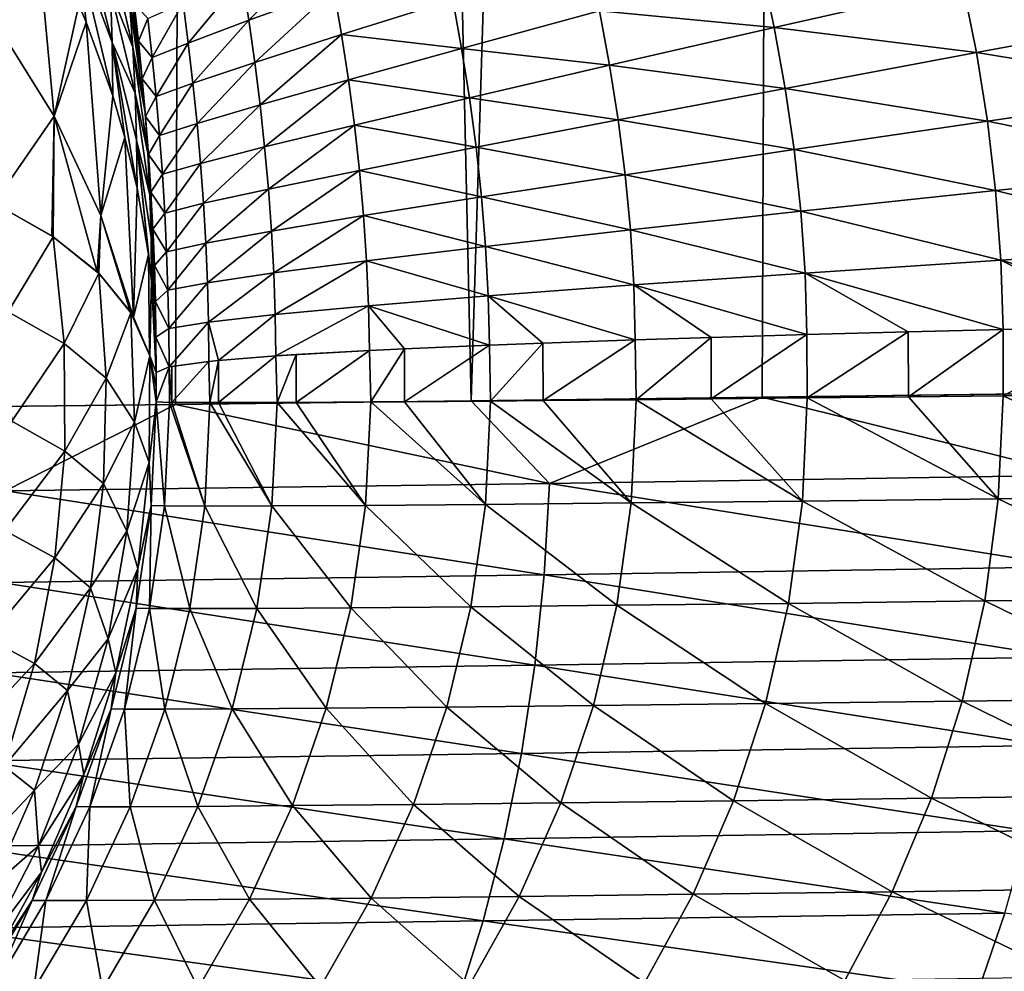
# Model space of a CAD drawing. Header units: metres. Extents: x -105 to 105, y -72 to 59.
# Tile 164 of 256: x 10.74 to 12.59, y -70.8 to -69.01. Entities that reach past the tile are written whole.
import ezdxf

# ---------------------------------------------------------------- set-up
doc = ezdxf.new("R2010")
doc.units = ezdxf.units.M
doc.layers.add('solid_509431_AD150_SW0001', color=7, linetype='CONTINUOUS')

msp = doc.modelspace()

# ---------------------------------------------------------------- linework, layer by layer
at = {"layer": 'solid_509431_AD150_SW0001'}
for points in [[(10.47157, -69.740265, 14.01806), (11.124257, -48.652618, 13.877828), (9.97818, -48.652618, 14.469905)], [(10.47157, -69.740265, 14.01806), (11.036022, -69.733932, 13.716391), (11.124257, -48.652618, 13.877828)], [(11.036022, -69.733932, 13.716391), (11.591795, -69.727371, 13.399006), (11.124257, -48.652618, 13.877828)], [(11.591795, -69.727371, 13.399006), (12.235332, -48.652618, 13.222421), (11.124257, -48.652618, 13.877828)], [(11.591795, -69.727371, 13.399006), (12.138451, -69.720604, 13.066155), (12.235332, -48.652618, 13.222421)], [(12.138451, -69.720604, 13.066155), (12.675557, -69.713654, 12.718102), (12.235332, -48.652618, 13.222421)], [(12.675557, -69.713654, 12.718102), (13.307912, -48.652618, 12.505746), (12.235332, -48.652618, 13.222421)], [(10.917387, -69.054192, -93.484795), (10.85384, -68.884399, -93.700417), (10.850842, -68.787575, -93.619316)], [(10.914201, -68.956306, -93.402657), (10.917387, -69.054192, -93.484795), (10.850842, -68.787575, -93.619316)], [(10.808034, -69.192436, -94.137772), (10.694277, -69.010071, -94.403091), (10.773418, -68.81543, -93.991554)], [(10.808034, -69.192436, -94.137772), (10.773418, -68.81543, -93.991554), (10.854857, -68.983459, -93.780678)], [(10.933186, -68.816002, -92.900299), (10.952671, -68.934349, -92.752335), (10.96713, -69.057175, -92.780693)], [(10.933186, -68.816002, -92.900299), (10.96713, -69.057175, -92.780693), (10.942308, -68.896187, -92.976479)], [(10.955969, -69.062706, -93.127228), (10.914201, -68.956306, -93.402657), (10.909003, -68.860817, -93.31971)], [(10.949925, -68.978432, -93.052132), (10.955969, -69.062706, -93.127228), (10.909003, -68.860817, -93.31971)], [(11.174167, -69.012413, -31.240297), (11.161754, -68.933144, -31.265425), (11.317753, -68.870071, -30.451859)], [(11.174167, -69.012413, -31.240297), (11.317753, -68.870071, -30.451859), (11.33372, -68.95446, -30.418875)], [(10.85384, -68.884399, -93.700417), (10.918468, -69.154457, -93.566078), (10.868422, -69.015984, -93.739861)], [(10.917387, -69.054192, -93.484795), (10.918468, -69.154457, -93.566078), (10.85384, -68.884399, -93.700417)], [(10.85384, -68.884399, -93.700417), (10.868422, -69.015984, -93.739861), (10.854857, -68.983459, -93.780678)], [(10.942308, -68.896187, -92.976479), (10.96713, -69.057175, -92.780693), (10.972563, -69.110298, -92.79277)], [(10.942308, -68.896187, -92.976479), (10.972563, -69.110298, -92.79277), (10.949925, -68.978432, -93.052132)], [(11.833054, -68.994766, -28.7262), (12.137404, -68.912857, -27.933552), (12.161422, -69.025917, -27.890928)], [(12.161422, -69.025917, -27.890928), (12.137404, -68.912857, -27.933552), (12.515749, -68.945564, -27.112488)], [(10.966553, -69.051804, -33.722763), (10.96713, -69.057175, -92.780693), (10.952671, -68.934349, -92.752335)], [(10.95849, -68.981117, -33.724174), (10.966553, -69.051804, -33.722763), (10.952671, -68.934349, -92.752335)], [(11.060296, -69.05513, -32.070213), (11.050443, -68.97953, -32.08741), (11.161754, -68.933144, -31.265425)], [(11.060296, -69.05513, -32.070213), (11.161754, -68.933144, -31.265425), (11.174167, -69.012413, -31.240297)], [(10.960372, -69.149017, -93.201714), (10.917387, -69.054192, -93.484795), (10.914201, -68.956306, -93.402657)], [(10.955969, -69.062706, -93.127228), (10.960372, -69.149017, -93.201714), (10.914201, -68.956306, -93.402657)], [(11.185338, -69.091736, -31.21681), (11.174167, -69.012413, -31.240297), (11.33372, -68.95446, -30.418875)], [(11.185338, -69.091736, -31.21681), (11.33372, -68.95446, -30.418875), (11.348221, -69.039146, -30.388071)], [(11.348221, -69.039146, -30.388071), (11.33372, -68.95446, -30.418875), (11.557168, -68.973061, -29.570715)], [(12.161422, -69.025917, -27.890928), (12.515749, -68.945564, -27.112488), (12.541204, -69.073151, -27.070772)], [(12.541204, -69.073151, -27.070772), (12.515749, -68.945564, -27.112488), (12.944848, -68.998627, -26.310225)], [(11.348221, -69.039146, -30.388071), (11.557168, -68.973061, -29.570715), (11.57401, -69.065254, -29.535872)], [(11.57401, -69.065254, -29.535872), (11.557168, -68.973061, -29.570715), (11.833054, -68.994766, -28.7262)], [(10.808034, -69.192436, -94.137772), (10.854857, -68.983459, -93.780678), (10.868422, -69.015984, -93.739861)], [(10.9791, -69.185143, -92.861183), (10.949925, -68.978432, -93.052132), (10.972563, -69.110298, -92.79277)], [(10.9791, -69.185143, -92.861183), (10.955969, -69.062706, -93.127228), (10.949925, -68.978432, -93.052132)], [(10.984199, -69.009087, -32.915016), (10.966553, -69.051804, -33.722763), (10.95849, -68.981117, -33.724174)], [(10.992497, -69.082466, -32.905796), (10.984199, -69.009087, -32.915016), (11.050443, -68.97953, -32.08741)], [(10.992497, -69.082466, -32.905796), (11.050443, -68.97953, -32.08741), (11.060296, -69.05513, -32.070213)], [(11.57401, -69.065254, -29.535872), (11.833054, -68.994766, -28.7262), (11.852087, -69.096786, -28.689219)], [(11.852087, -69.096786, -28.689219), (11.833054, -68.994766, -28.7262), (12.161422, -69.025917, -27.890928)], [(10.808034, -69.192436, -94.137772), (10.695159, -69.356171, -94.620773), (10.694277, -69.010071, -94.403091)], [(10.992497, -69.082466, -32.905796), (10.966553, -69.051804, -33.722763), (10.984199, -69.009087, -32.915016)], [(11.069074, -69.13063, -32.054111), (11.060296, -69.05513, -32.070213), (11.174167, -69.012413, -31.240297)], [(11.069074, -69.13063, -32.054111), (11.174167, -69.012413, -31.240297), (11.185338, -69.091736, -31.21681)], [(12.541204, -69.073151, -27.070772), (12.944848, -68.998627, -26.310225), (12.970094, -69.143295, -26.271976)], [(10.895886, -69.379341, -93.865845), (10.808034, -69.192436, -94.137772), (10.868422, -69.015984, -93.739861)], [(10.895886, -69.379341, -93.865845), (10.868422, -69.015984, -93.739861), (10.918468, -69.154457, -93.566078)], [(11.852087, -69.096786, -28.689219), (12.161422, -69.025917, -27.890928), (12.181952, -69.140198, -27.853951)], [(12.181952, -69.140198, -27.853951), (12.161422, -69.025917, -27.890928), (12.541204, -69.073151, -27.070772)], [(11.195219, -69.171051, -31.195227), (11.185338, -69.091736, -31.21681), (11.348221, -69.039146, -30.388071)], [(11.195219, -69.171051, -31.195227), (11.348221, -69.039146, -30.388071), (11.361157, -69.124084, -30.359814)], [(11.361157, -69.124084, -30.359814), (11.348221, -69.039146, -30.388071), (11.57401, -69.065254, -29.535872)], [(10.917387, -69.054192, -93.484795), (10.96398, -69.327675, -93.348679), (10.941354, -69.232742, -93.467827)], [(10.963065, -69.237343, -93.275543), (10.96398, -69.327675, -93.348679), (10.917387, -69.054192, -93.484795)], [(10.917387, -69.054192, -93.484795), (10.941354, -69.232742, -93.467827), (10.918468, -69.154457, -93.566078)], [(10.960372, -69.149017, -93.201714), (10.963065, -69.237343, -93.275543), (10.917387, -69.054192, -93.484795)], [(10.984307, -69.261864, -92.929039), (10.960372, -69.149017, -93.201714), (10.955969, -69.062706, -93.127228)], [(10.9791, -69.185143, -92.861183), (10.984307, -69.261864, -92.929039), (10.955969, -69.062706, -93.127228)], [(10.966553, -69.051804, -33.722763), (10.973734, -69.122429, -33.721302), (10.96713, -69.057175, -92.780693)], [(10.992497, -69.082466, -32.905796), (10.973734, -69.122429, -33.721302), (10.966553, -69.051804, -33.722763)], [(10.973734, -69.122429, -33.721302), (10.972563, -69.110298, -92.79277), (10.96713, -69.057175, -92.780693)], [(10.999825, -69.155708, -32.897121), (10.992497, -69.082466, -32.905796), (11.060296, -69.05513, -32.070213)], [(10.999825, -69.155708, -32.897121), (11.060296, -69.05513, -32.070213), (11.069074, -69.13063, -32.054111)], [(11.361157, -69.124084, -30.359814), (11.57401, -69.065254, -29.535872), (11.588796, -69.157944, -29.50465)], [(11.588796, -69.157944, -29.50465), (11.57401, -69.065254, -29.535872), (11.852087, -69.096786, -28.689219)], [(10.999825, -69.155708, -32.897121), (10.973734, -69.122429, -33.721302), (10.992497, -69.082466, -32.905796)], [(12.181952, -69.140198, -27.853951), (12.541204, -69.073151, -27.070772), (12.561923, -69.202179, -27.036287)], [(12.561923, -69.202179, -27.036287), (12.541204, -69.073151, -27.070772), (12.970094, -69.143295, -26.271976)], [(11.07676, -69.205994, -32.039265), (11.069074, -69.13063, -32.054111), (11.185338, -69.091736, -31.21681)], [(11.07676, -69.205994, -32.039265), (11.185338, -69.091736, -31.21681), (11.195219, -69.171051, -31.195227)], [(11.588796, -69.157944, -29.50465), (11.852087, -69.096786, -28.689219), (11.86831, -69.199532, -28.657093)], [(11.86831, -69.199532, -28.657093), (11.852087, -69.096786, -28.689219), (12.181952, -69.140198, -27.853951)], [(10.973734, -69.122429, -33.721302), (10.978963, -69.180244, -92.80851), (10.972563, -69.110298, -92.79277)], [(10.9791, -69.185143, -92.861183), (10.972563, -69.110298, -92.79277), (10.978963, -69.180244, -92.80851)], [(10.973734, -69.122429, -33.721302), (10.98007, -69.193382, -33.719898), (10.978963, -69.180244, -92.80851)], [(10.999825, -69.155708, -32.897121), (10.98007, -69.193382, -33.719898), (10.973734, -69.122429, -33.721302)], [(11.203768, -69.250305, -31.175795), (11.195219, -69.171051, -31.195227), (11.361157, -69.124084, -30.359814)], [(11.203768, -69.250305, -31.175795), (11.361157, -69.124084, -30.359814), (11.372443, -69.209175, -30.33445)], [(11.372443, -69.209175, -30.33445), (11.361157, -69.124084, -30.359814), (11.588796, -69.157944, -29.50465)], [(11.006184, -69.228806, -32.889053), (10.999825, -69.155708, -32.897121), (11.069074, -69.13063, -32.054111)], [(11.006184, -69.228806, -32.889053), (11.069074, -69.13063, -32.054111), (11.07676, -69.205994, -32.039265)], [(11.86831, -69.199532, -28.657093), (12.181952, -69.140198, -27.853951), (12.198637, -69.255394, -27.82333)], [(12.198637, -69.255394, -27.82333), (12.181952, -69.140198, -27.853951), (12.561923, -69.202179, -27.036287)], [(10.895886, -69.379341, -93.865845), (10.918468, -69.154457, -93.566078), (10.941354, -69.232742, -93.467827)], [(10.988096, -69.340317, -92.996384), (10.963065, -69.237343, -93.275543), (10.960372, -69.149017, -93.201714)], [(10.984307, -69.261864, -92.929039), (10.988096, -69.340317, -92.996384), (10.960372, -69.149017, -93.201714)], [(11.006184, -69.228806, -32.889053), (10.98007, -69.193382, -33.719898), (10.999825, -69.155708, -32.897121)], [(11.372443, -69.209175, -30.33445), (11.588796, -69.157944, -29.50465), (11.601348, -69.250961, -29.477476)], [(11.601348, -69.250961, -29.477476), (11.588796, -69.157944, -29.50465), (11.86831, -69.199532, -28.657093)], [(12.561923, -69.202179, -27.036287), (12.970094, -69.143295, -26.271976), (12.989039, -69.289536, -26.242752)], [(11.083344, -69.281197, -32.025822), (11.07676, -69.205994, -32.039265), (11.195219, -69.171051, -31.195227)], [(11.083344, -69.281197, -32.025822), (11.195219, -69.171051, -31.195227), (11.203768, -69.250305, -31.175795)], [(10.803926, -69.417549, -94.300003), (10.695159, -69.356171, -94.620773), (10.808034, -69.192436, -94.137772)], [(10.806169, -69.419044, -94.292473), (10.803926, -69.417549, -94.300003), (10.808034, -69.192436, -94.137772)], [(10.889387, -69.48526, -93.970757), (10.806169, -69.419044, -94.292473), (10.808034, -69.192436, -94.137772)], [(10.889387, -69.48526, -93.970757), (10.808034, -69.192436, -94.137772), (10.895886, -69.379341, -93.865845)], [(10.985534, -69.264404, -33.71851), (10.988167, -69.30349, -92.835777), (10.978963, -69.180244, -92.80851)], [(10.9791, -69.185143, -92.861183), (10.978963, -69.180244, -92.80851), (10.988167, -69.30349, -92.835777)], [(10.98007, -69.193382, -33.719898), (10.985534, -69.264404, -33.71851), (10.978963, -69.180244, -92.80851)], [(10.9791, -69.185143, -92.861183), (10.988167, -69.30349, -92.835777), (10.984307, -69.261864, -92.929039)], [(11.006184, -69.228806, -32.889053), (10.985534, -69.264404, -33.71851), (10.98007, -69.193382, -33.719898)], [(11.011578, -69.30175, -32.881638), (11.006184, -69.228806, -32.889053), (11.07676, -69.205994, -32.039265)], [(11.011578, -69.30175, -32.881638), (11.07676, -69.205994, -32.039265), (11.083344, -69.281197, -32.025822)], [(11.210931, -69.32943, -31.158749), (11.203768, -69.250305, -31.175795), (11.372443, -69.209175, -30.33445)], [(11.210931, -69.32943, -31.158749), (11.372443, -69.209175, -30.33445), (11.381972, -69.294312, -30.312307)], [(11.381972, -69.294312, -30.312307), (11.372443, -69.209175, -30.33445), (11.601348, -69.250961, -29.477476)], [(11.601348, -69.250961, -29.477476), (11.86831, -69.199532, -28.657093), (11.881468, -69.302773, -28.63043)], [(11.881468, -69.302773, -28.63043), (11.86831, -69.199532, -28.657093), (12.198637, -69.255394, -27.82333)], [(12.198637, -69.255394, -27.82333), (12.561923, -69.202179, -27.036287), (12.577471, -69.332237, -27.00988)], [(12.577471, -69.332237, -27.00988), (12.561923, -69.202179, -27.036287), (12.989039, -69.289536, -26.242752)], [(10.957287, -69.570267, -93.589455), (10.895886, -69.379341, -93.865845), (10.941354, -69.232742, -93.467827)], [(10.957287, -69.570267, -93.589455), (10.941354, -69.232742, -93.467827), (10.96398, -69.327675, -93.348679)], [(11.011578, -69.30175, -32.881638), (10.985534, -69.264404, -33.71851), (11.006184, -69.228806, -32.889053)], [(10.963065, -69.237343, -93.275543), (10.991194, -69.50238, -93.129417), (10.985313, -69.452507, -93.192009)], [(10.99041, -69.420494, -93.063187), (10.991194, -69.50238, -93.129417), (10.963065, -69.237343, -93.275543)], [(10.963065, -69.237343, -93.275543), (10.985313, -69.452507, -93.192009), (10.96398, -69.327675, -93.348679)], [(10.988096, -69.340317, -92.996384), (10.99041, -69.420494, -93.063187), (10.963065, -69.237343, -93.275543)], [(11.088804, -69.356194, -32.01392), (11.083344, -69.281197, -32.025822), (11.203768, -69.250305, -31.175795)], [(11.088804, -69.356194, -32.01392), (11.203768, -69.250305, -31.175795), (11.210931, -69.32943, -31.158749)], [(11.381972, -69.294312, -30.312307), (11.601348, -69.250961, -29.477476), (11.611497, -69.344147, -29.454847)], [(11.611497, -69.344147, -29.454847), (11.601348, -69.250961, -29.477476), (11.881468, -69.302773, -28.63043)], [(10.984307, -69.261864, -92.929039), (10.988167, -69.30349, -92.835777), (10.994741, -69.426865, -92.862495)], [(10.984307, -69.261864, -92.929039), (10.994741, -69.426865, -92.862495), (10.988096, -69.340317, -92.996384)], [(10.985534, -69.264404, -33.71851), (10.990094, -69.334953, -33.71701), (10.988167, -69.30349, -92.835777)], [(11.011578, -69.30175, -32.881638), (10.990094, -69.334953, -33.71701), (10.985534, -69.264404, -33.71851)], [(11.881468, -69.302773, -28.63043), (12.198637, -69.255394, -27.82333), (12.211152, -69.371185, -27.799814)], [(12.211152, -69.371185, -27.799814), (12.198637, -69.255394, -27.82333), (12.577471, -69.332237, -27.00988)], [(11.016009, -69.374519, -32.874912), (11.011578, -69.30175, -32.881638), (11.083344, -69.281197, -32.025822)], [(11.016009, -69.374519, -32.874912), (11.083344, -69.281197, -32.025822), (11.088804, -69.356194, -32.01392)], [(12.577471, -69.332237, -27.00988), (12.989039, -69.289536, -26.242752), (13.001185, -69.436684, -26.223188)], [(10.993744, -69.404472, -33.715279), (10.994741, -69.426865, -92.862495), (10.988167, -69.30349, -92.835777)], [(10.990094, -69.334953, -33.71701), (10.993744, -69.404472, -33.715279), (10.988167, -69.30349, -92.835777)], [(11.016009, -69.374519, -32.874912), (10.990094, -69.334953, -33.71701), (11.011578, -69.30175, -32.881638)], [(11.216655, -69.40834, -31.144369), (11.210931, -69.32943, -31.158749), (11.381972, -69.294312, -30.312307)], [(11.216655, -69.40834, -31.144369), (11.381972, -69.294312, -30.312307), (11.389641, -69.379372, -30.293777)], [(11.389641, -69.379372, -30.293777), (11.381972, -69.294312, -30.312307), (11.611497, -69.344147, -29.454847)], [(11.611497, -69.344147, -29.454847), (11.881468, -69.302773, -28.63043), (11.89133, -69.406242, -28.609871)], [(11.89133, -69.406242, -28.609871), (11.881468, -69.302773, -28.63043), (12.211152, -69.371185, -27.799814)], [(10.957287, -69.570267, -93.589455), (10.96398, -69.327675, -93.348679), (10.985313, -69.452507, -93.192009)], [(10.988096, -69.340317, -92.996384), (10.994741, -69.426865, -92.862495), (10.998686, -69.550323, -92.888672)], [(10.988096, -69.340317, -92.996384), (10.998686, -69.550323, -92.888672), (10.99041, -69.420494, -93.063187)], [(11.016009, -69.374519, -32.874912), (10.993744, -69.404472, -33.715279), (10.990094, -69.334953, -33.71701)], [(11.093127, -69.430946, -32.003731), (11.088804, -69.356194, -32.01392), (11.210931, -69.32943, -31.158749)], [(11.093127, -69.430946, -32.003731), (11.210931, -69.32943, -31.158749), (11.216655, -69.40834, -31.144369)], [(11.389641, -69.379372, -30.293777), (11.611497, -69.344147, -29.454847), (11.61909, -69.437294, -29.437296)], [(11.61909, -69.437294, -29.437296), (11.611497, -69.344147, -29.454847), (11.89133, -69.406242, -28.609871)], [(12.211152, -69.371185, -27.799814), (12.577471, -69.332237, -27.00988), (12.587456, -69.462807, -26.992121)], [(12.587456, -69.462807, -26.992121), (12.577471, -69.332237, -27.00988), (13.001185, -69.436684, -26.223188)], [(10.806169, -69.419044, -94.292473), (10.695159, -69.356171, -94.620773), (10.803926, -69.417549, -94.300003)], [(10.721994, -69.559898, -94.629189), (10.695159, -69.356171, -94.620773), (10.806169, -69.419044, -94.292473)], [(11.019478, -69.447113, -32.868935), (11.016009, -69.374519, -32.874912), (11.088804, -69.356194, -32.01392)], [(11.019478, -69.447113, -32.868935), (11.088804, -69.356194, -32.01392), (11.093127, -69.430946, -32.003731)], [(10.891906, -69.487709, -93.959297), (10.889387, -69.48526, -93.970757), (10.895886, -69.379341, -93.865845)], [(10.950794, -69.559578, -93.635551), (10.891906, -69.487709, -93.959297), (10.895886, -69.379341, -93.865845)], [(10.95246, -69.562233, -93.624031), (10.895886, -69.379341, -93.865845), (10.957287, -69.570267, -93.589455)], [(10.95246, -69.562233, -93.624031), (10.950794, -69.559578, -93.635551), (10.895886, -69.379341, -93.865845)], [(11.019478, -69.447113, -32.868935), (10.993744, -69.404472, -33.715279), (11.016009, -69.374519, -32.874912)], [(11.220898, -69.486961, -31.132956), (11.216655, -69.40834, -31.144369), (11.389641, -69.379372, -30.293777)], [(11.220898, -69.486961, -31.132956), (11.389641, -69.379372, -30.293777), (11.395359, -69.464233, -30.279278)], [(11.395359, -69.464233, -30.279278), (11.389641, -69.379372, -30.293777), (11.61909, -69.437294, -29.437296)], [(11.89133, -69.406242, -28.609871), (12.211152, -69.371185, -27.799814), (12.219205, -69.487144, -27.783901)], [(12.219205, -69.487144, -27.783901), (12.211152, -69.371185, -27.799814), (12.587456, -69.462807, -26.992121)], [(10.721994, -69.559898, -94.629189), (10.806169, -69.419044, -94.292473), (10.82694, -69.61982, -94.297318)], [(10.891906, -69.487709, -93.959297), (10.806169, -69.419044, -94.292473), (10.889387, -69.48526, -93.970757)], [(10.82694, -69.61982, -94.297318), (10.806169, -69.419044, -94.292473), (10.891906, -69.487709, -93.959297)], [(10.99041, -69.420494, -93.063187), (10.998686, -69.550323, -92.888672), (11, -69.67379, -92.914299)], [(10.99041, -69.420494, -93.063187), (11, -69.67379, -92.914299), (10.991194, -69.50238, -93.129417)], [(10.993744, -69.404472, -33.715279), (10.996523, -69.472992, -33.713322), (10.994741, -69.426865, -92.862495)], [(11.019478, -69.447113, -32.868935), (10.996523, -69.472992, -33.713322), (10.993744, -69.404472, -33.715279)], [(11.0963, -69.505409, -31.995424), (11.093127, -69.430946, -32.003731), (11.216655, -69.40834, -31.144369)], [(11.0963, -69.505409, -31.995424), (11.216655, -69.40834, -31.144369), (11.220898, -69.486961, -31.132956)], [(11.61909, -69.437294, -29.437296), (11.89133, -69.406242, -28.609871), (11.897685, -69.509628, -28.595835)], [(11.897685, -69.509628, -28.595835), (11.89133, -69.406242, -28.609871), (12.219205, -69.487144, -27.783901)], [(10.998473, -69.540726, -33.711197), (10.998686, -69.550323, -92.888672), (10.994741, -69.426865, -92.862495)], [(10.996523, -69.472992, -33.713322), (10.998473, -69.540726, -33.711197), (10.994741, -69.426865, -92.862495)], [(11.021989, -69.519516, -32.863754), (11.019478, -69.447113, -32.868935), (11.093127, -69.430946, -32.003731)], [(11.021989, -69.519516, -32.863754), (11.093127, -69.430946, -32.003731), (11.0963, -69.505409, -31.995424)], [(11.395359, -69.464233, -30.279278), (11.61909, -69.437294, -29.437296), (11.623988, -69.530174, -29.425165)], [(11.623988, -69.530174, -29.425165), (11.61909, -69.437294, -29.437296), (11.897685, -69.509628, -28.595835)], [(12.587456, -69.462807, -26.992121), (13.001185, -69.436684, -26.223188), (13.006067, -69.584015, -26.21402)], [(10.987716, -69.640839, -93.296944), (10.957287, -69.570267, -93.589455), (10.985313, -69.452507, -93.192009)], [(10.987716, -69.640839, -93.296944), (10.985313, -69.452507, -93.192009), (10.991194, -69.50238, -93.129417)], [(11.021989, -69.519516, -32.863754), (10.996523, -69.472992, -33.713322), (11.019478, -69.447113, -32.868935)], [(11.021989, -69.519516, -32.863754), (10.998473, -69.540726, -33.711197), (10.996523, -69.472992, -33.713322)], [(11.22362, -69.565186, -31.124689), (11.220898, -69.486961, -31.132956), (11.395359, -69.464233, -30.279278)], [(11.22362, -69.565186, -31.124689), (11.395359, -69.464233, -30.279278), (11.399045, -69.548714, -30.269072)], [(11.399045, -69.548714, -30.269072), (11.395359, -69.464233, -30.279278), (11.623988, -69.530174, -29.425165)], [(12.219205, -69.487144, -27.783901), (12.587456, -69.462807, -26.992121), (12.591519, -69.593285, -26.983669)], [(12.836899, -69.587646, -26.515253), (12.587456, -69.462807, -26.992121), (13.006067, -69.584015, -26.21402)], [(12.836899, -69.587646, -26.515253), (12.591519, -69.593285, -26.983669), (12.587456, -69.462807, -26.992121)], [(10.905957, -69.68499, -93.961494), (10.82694, -69.61982, -94.297318), (10.891906, -69.487709, -93.959297)], [(10.95246, -69.562233, -93.624031), (10.891906, -69.487709, -93.959297), (10.950794, -69.559578, -93.635551)], [(10.905957, -69.68499, -93.961494), (10.891906, -69.487709, -93.959297), (10.95246, -69.562233, -93.624031)], [(11.098311, -69.579529, -31.989105), (11.0963, -69.505409, -31.995424), (11.220898, -69.486961, -31.132956)], [(11.098311, -69.579529, -31.989105), (11.220898, -69.486961, -31.132956), (11.22362, -69.565186, -31.124689)], [(11.897685, -69.509628, -28.595835), (12.219205, -69.487144, -27.783901), (12.222528, -69.602814, -27.776165)], [(12.413289, -69.59771, -27.351429), (12.219205, -69.487144, -27.783901), (12.591519, -69.593285, -26.983669)], [(12.413289, -69.59771, -27.351429), (12.222528, -69.602814, -27.776165), (12.219205, -69.487144, -27.783901)], [(10.988289, -69.642845, -93.288948), (10.987716, -69.640839, -93.296944), (10.991194, -69.50238, -93.129417)], [(10.988289, -69.642845, -93.288948), (10.991194, -69.50238, -93.129417), (11, -69.67379, -92.914299)], [(11.023542, -69.591698, -32.859386), (11.021989, -69.519516, -32.863754), (11.0963, -69.505409, -31.995424)], [(11.023542, -69.591698, -32.859386), (11.0963, -69.505409, -31.995424), (11.098311, -69.579529, -31.989105)], [(11.623988, -69.530174, -29.425165), (11.897685, -69.509628, -28.595835), (11.900345, -69.612572, -28.588816)], [(12.042753, -69.608055, -28.212437), (11.897685, -69.509628, -28.595835), (12.222528, -69.602814, -27.776165)], [(12.042753, -69.608055, -28.212437), (11.900345, -69.612572, -28.588816), (11.897685, -69.509628, -28.595835)], [(11.023542, -69.591698, -32.859386), (10.998473, -69.540726, -33.711197), (11.021989, -69.519516, -32.863754)], [(11.399045, -69.548714, -30.269072), (11.623988, -69.530174, -29.425165), (11.626067, -69.622536, -29.418858)], [(11.726738, -69.618645, -29.09491), (11.623988, -69.530174, -29.425165), (11.900345, -69.612572, -28.588816)], [(11.726738, -69.618645, -29.09491), (11.626067, -69.622536, -29.418858), (11.623988, -69.530174, -29.425165)], [(10.998473, -69.540726, -33.711197), (10.999623, -69.607658, -33.708897), (10.998686, -69.550323, -92.888672)], [(11.023542, -69.591698, -32.859386), (10.999623, -69.607658, -33.708897), (10.998473, -69.540726, -33.711197)], [(11.22479, -69.642899, -31.119787), (11.22362, -69.565186, -31.124689), (11.399045, -69.548714, -30.269072)], [(11.22479, -69.642899, -31.119787), (11.399045, -69.548714, -30.269072), (11.400627, -69.632652, -30.263472)], [(11.466479, -69.62944, -29.995403), (11.399045, -69.548714, -30.269072), (11.626067, -69.622536, -29.418858)], [(11.466479, -69.62944, -29.995403), (11.400627, -69.632652, -30.263472), (11.399045, -69.548714, -30.269072)], [(10.728896, -69.765434, -94.630768), (10.721994, -69.559898, -94.629189), (10.82694, -69.61982, -94.297318)], [(10.9591, -69.76757, -93.624512), (10.905957, -69.68499, -93.961494), (10.95246, -69.562233, -93.624031)], [(10.95246, -69.562233, -93.624031), (10.957287, -69.570267, -93.589455), (10.988289, -69.642845, -93.288948)], [(10.9591, -69.76757, -93.624512), (10.95246, -69.562233, -93.624031), (10.988289, -69.642845, -93.288948)], [(11, -69.67379, -33.706421), (11, -69.67379, -92.914299), (10.998686, -69.550323, -92.888672)], [(10.999623, -69.607658, -33.708897), (11, -69.67379, -33.706421), (10.998686, -69.550323, -92.888672)], [(11.117077, -69.651466, -31.836313), (11.098311, -69.579529, -31.989105), (11.22362, -69.565186, -31.124689)], [(11.117077, -69.651466, -31.836313), (11.22362, -69.565186, -31.124689), (11.22479, -69.642899, -31.119787)], [(10.988289, -69.642845, -93.288948), (10.957287, -69.570267, -93.589455), (10.987716, -69.640839, -93.296944)], [(11.024144, -69.663643, -32.85585), (11.023542, -69.591698, -32.859386), (11.098311, -69.579529, -31.989105)], [(11.024144, -69.663643, -32.85585), (11.098311, -69.579529, -31.989105), (11.099153, -69.653244, -31.984894)], [(11.117077, -69.651466, -31.836313), (11.099153, -69.653244, -31.984894), (11.098311, -69.579529, -31.989105)], [(11.024144, -69.663643, -32.85585), (10.999623, -69.607658, -33.708897), (11.023542, -69.591698, -32.859386)], [(12.043021, -69.723785, -28.210371), (12.042753, -69.608055, -28.212437), (12.222528, -69.602814, -27.776165)], [(12.223486, -69.721848, -27.772516), (12.043021, -69.723785, -28.210371), (12.222528, -69.602814, -27.776165)], [(12.223486, -69.721848, -27.772516), (12.222528, -69.602814, -27.776165), (12.413289, -69.59771, -27.351429)], [(12.413628, -69.719696, -27.349245), (12.223486, -69.721848, -27.772516), (12.413289, -69.59771, -27.351429)], [(12.413628, -69.719696, -27.349245), (12.413289, -69.59771, -27.351429), (12.591519, -69.593285, -26.983669)], [(12.59129, -69.717583, -26.982637), (12.413628, -69.719696, -27.349245), (12.591519, -69.593285, -26.983669)], [(12.59129, -69.717583, -26.982637), (12.591519, -69.593285, -26.983669), (12.836899, -69.587646, -26.515253)], [(12.837296, -69.714516, -26.513006), (12.59129, -69.717583, -26.982637), (12.836899, -69.587646, -26.515253)], [(10.728896, -69.765434, -94.630768), (10.82694, -69.61982, -94.297318), (10.828032, -69.821648, -94.297012)], [(10.905957, -69.68499, -93.961494), (10.828032, -69.821648, -94.297012), (10.82694, -69.61982, -94.297318)], [(11.024144, -69.663643, -32.85585), (11, -69.67379, -33.706421), (10.999623, -69.607658, -33.708897)], [(11.466604, -69.729004, -29.993725), (11.466479, -69.62944, -29.995403), (11.626067, -69.622536, -29.418858)], [(11.628421, -69.72773, -29.409721), (11.466604, -69.729004, -29.993725), (11.626067, -69.622536, -29.418858)], [(11.628421, -69.72773, -29.409721), (11.626067, -69.622536, -29.418858), (11.726738, -69.618645, -29.09491)], [(11.726931, -69.726868, -29.093023), (11.628421, -69.72773, -29.409721), (11.726738, -69.618645, -29.09491)], [(11.726931, -69.726868, -29.093023), (11.726738, -69.618645, -29.09491), (11.900345, -69.612572, -28.588816)], [(11.902168, -69.725212, -28.582451), (11.726931, -69.726868, -29.093023), (11.900345, -69.612572, -28.588816)], [(11.902168, -69.725212, -28.582451), (11.900345, -69.612572, -28.588816), (12.042753, -69.608055, -28.212437)], [(12.043021, -69.723785, -28.210371), (11.902168, -69.725212, -28.582451), (12.042753, -69.608055, -28.212437)], [(11.262994, -69.640396, -30.910395), (11.22479, -69.642899, -31.119787), (11.400627, -69.632652, -30.263472)], [(11.227201, -69.730431, -31.105013), (11.22479, -69.642899, -31.119787), (11.262994, -69.640396, -30.910395)], [(11.263059, -69.73027, -30.908983), (11.227201, -69.730431, -31.105013), (11.262994, -69.640396, -30.910395)], [(11.263059, -69.73027, -30.908983), (11.262994, -69.640396, -30.910395), (11.400627, -69.632652, -30.263472)], [(11.40318, -69.729454, -30.251513), (11.263059, -69.73027, -30.908983), (11.400627, -69.632652, -30.263472)], [(11.40318, -69.729454, -30.251513), (11.400627, -69.632652, -30.263472), (11.466479, -69.62944, -29.995403)], [(11.466604, -69.729004, -29.993725), (11.40318, -69.729454, -30.251513), (11.466479, -69.62944, -29.995403)], [(10.986921, -69.84317, -93.288696), (10.9591, -69.76757, -93.624512), (10.988289, -69.642845, -93.288948)], [(10.986921, -69.84317, -93.288696), (10.988289, -69.642845, -93.288948), (11, -69.729248, -92.957733)], [(10.988289, -69.642845, -93.288948), (11, -69.67379, -92.914299), (11, -69.701424, -92.936134)], [(10.988289, -69.642845, -93.288948), (11, -69.701424, -92.936134), (11, -69.729248, -92.957733)], [(11.029298, -69.662613, -32.769539), (11.024144, -69.663643, -32.85585), (11.099153, -69.653244, -31.984894)], [(11.029302, -69.730362, -32.768665), (11.029298, -69.662613, -32.769539), (11.099153, -69.653244, -31.984894)], [(11.101089, -69.730705, -31.967297), (11.029302, -69.730362, -32.768665), (11.099153, -69.653244, -31.984894)], [(11.101089, -69.730705, -31.967297), (11.099153, -69.653244, -31.984894), (11.117077, -69.651466, -31.836313)], [(11.1171, -69.730705, -31.835188), (11.101089, -69.730705, -31.967297), (11.117077, -69.651466, -31.836313)], [(11.1171, -69.730705, -31.835188), (11.117077, -69.651466, -31.836313), (11.22479, -69.642899, -31.119787)], [(11.227201, -69.730431, -31.105013), (11.1171, -69.730705, -31.835188), (11.22479, -69.642899, -31.119787)], [(11.024144, -69.663643, -32.85585), (11, -69.729248, -33.705761), (11, -69.67379, -33.706421)], [(11.025268, -69.730301, -32.835503), (11, -69.729248, -33.705761), (11.024144, -69.663643, -32.85585)], [(11, -69.729248, -92.957733), (11, -69.67379, -92.914299), (11, -69.67379, -33.706421)], [(11, -69.729248, -92.957733), (11, -69.701424, -92.936134), (11, -69.67379, -92.914299)], [(11, -69.729248, -33.705761), (11, -69.729248, -92.957733), (11, -69.67379, -33.706421)], [(11.025268, -69.730301, -32.835503), (11.024144, -69.663643, -32.85585), (11.029298, -69.662613, -32.769539)], [(11.029302, -69.730362, -32.768665), (11.025268, -69.730301, -32.835503), (11.029298, -69.662613, -32.769539)], [(10.905957, -69.68499, -93.961494), (10.900796, -69.882622, -93.960083), (10.828032, -69.821648, -94.297012)], [(10.9591, -69.76757, -93.624512), (10.900796, -69.882622, -93.960083), (10.905957, -69.68499, -93.961494)], [(12.730234, -69.86721, 12.672641), (12.675557, -69.713654, 12.718102), (12.138451, -69.720604, 13.066155)], [(12.995858, -69.906044, -26.209038), (12.59129, -69.717583, -26.982637), (12.837296, -69.714516, -26.513006)], [(10.717104, -69.896561, 13.880578), (11.036022, -69.733932, 13.716391), (10.47157, -69.740265, 14.01806)], [(11.739211, -69.882286, 13.302531), (11.036022, -69.733932, 13.716391), (10.717104, -69.896561, 13.880578)], [(10.986921, -69.84317, -93.288696), (11, -69.729248, -92.957733), (10.990507, -69.923882, -92.957733)], [(10.990507, -69.923874, -33.705761), (11, -69.729248, -92.957733), (11, -69.729248, -33.705761)], [(10.990507, -69.923882, -92.957733), (11, -69.729248, -92.957733), (10.990507, -69.923874, -33.705761)], [(11.015676, -69.924843, -32.834816), (10.990507, -69.923874, -33.705761), (11, -69.729248, -33.705761)], [(11.015676, -69.924843, -32.834816), (11, -69.729248, -33.705761), (11.025268, -69.730301, -32.835503)], [(11.091442, -69.925148, -31.965904), (11.015676, -69.924843, -32.834816), (11.025268, -69.730301, -32.835503)], [(11.091442, -69.925148, -31.965904), (11.025268, -69.730301, -32.835503), (11.029302, -69.730362, -32.768665)], [(11.091442, -69.925148, -31.965904), (11.029302, -69.730362, -32.768665), (11.101089, -69.730705, -31.967297)], [(11.739211, -69.882286, 13.302531), (11.591795, -69.727371, 13.399006), (11.036022, -69.733932, 13.716391)], [(11.217552, -69.924767, -31.102913), (11.091442, -69.925148, -31.965904), (11.101089, -69.730705, -31.967297)], [(11.217552, -69.924767, -31.102913), (11.101089, -69.730705, -31.967297), (11.1171, -69.730705, -31.835188)], [(11.217552, -69.924767, -31.102913), (11.1171, -69.730705, -31.835188), (11.227201, -69.730431, -31.105013)], [(11.393579, -69.923683, -30.248701), (11.217552, -69.924767, -31.102913), (11.227201, -69.730431, -31.105013)], [(11.393579, -69.923683, -30.248701), (11.227201, -69.730431, -31.105013), (11.263059, -69.73027, -30.908983)], [(11.393579, -69.923683, -30.248701), (11.263059, -69.73027, -30.908983), (11.40318, -69.729454, -30.251513)], [(11.618929, -69.921852, -29.406176), (11.393579, -69.923683, -30.248701), (11.40318, -69.729454, -30.251513)], [(11.618929, -69.921852, -29.406176), (11.40318, -69.729454, -30.251513), (11.466604, -69.729004, -29.993725)], [(11.618929, -69.921852, -29.406176), (11.466604, -69.729004, -29.993725), (11.628421, -69.72773, -29.409721)], [(11.739211, -69.882286, 13.302531), (12.138451, -69.720604, 13.066155), (11.591795, -69.727371, 13.399006)], [(11.892839, -69.919228, -28.578178), (11.618929, -69.921852, -29.406176), (11.628421, -69.72773, -29.409721)], [(11.892839, -69.919228, -28.578178), (11.628421, -69.72773, -29.409721), (11.726931, -69.726868, -29.093023)], [(11.892839, -69.919228, -28.578178), (11.726931, -69.726868, -29.093023), (11.902168, -69.725212, -28.582451)], [(12.730234, -69.86721, 12.672641), (12.138451, -69.720604, 13.066155), (11.739211, -69.882286, 13.302531)], [(12.214382, -69.915764, -27.767508), (11.892839, -69.919228, -28.578178), (11.902168, -69.725212, -28.582451)], [(12.214382, -69.915764, -27.767508), (11.902168, -69.725212, -28.582451), (12.043021, -69.723785, -28.210371)], [(12.214382, -69.915764, -27.767508), (12.043021, -69.723785, -28.210371), (12.223486, -69.721848, -27.772516)], [(12.58247, -69.911385, -26.976904), (12.214382, -69.915764, -27.767508), (12.223486, -69.721848, -27.772516)], [(12.58247, -69.911385, -26.976904), (12.223486, -69.721848, -27.772516), (12.413628, -69.719696, -27.349245)], [(12.58247, -69.911385, -26.976904), (12.413628, -69.719696, -27.349245), (12.59129, -69.717583, -26.982637)], [(12.995858, -69.906044, -26.209038), (12.58247, -69.911385, -26.976904), (12.59129, -69.717583, -26.982637)], [(10.715793, -69.970612, -94.625504), (10.728896, -69.765434, -94.630768), (10.828032, -69.821648, -94.297012)], [(10.9591, -69.76757, -93.624512), (10.944807, -69.972382, -93.622459), (10.900796, -69.882622, -93.960083)], [(10.986921, -69.84317, -93.288696), (10.944807, -69.972382, -93.622459), (10.9591, -69.76757, -93.624512)], [(10.715793, -69.970612, -94.625504), (10.828032, -69.821648, -94.297012), (10.809452, -70.022545, -94.291512)], [(10.900796, -69.882622, -93.960083), (10.809452, -70.022545, -94.291512), (10.828032, -69.821648, -94.297012)], [(10.986921, -69.84317, -93.288696), (10.965571, -70.04229, -93.287277), (10.944807, -69.972382, -93.622459)], [(10.986921, -69.84317, -93.288696), (10.990507, -69.923882, -92.957733), (10.965571, -70.04229, -93.287277)], [(11.739211, -69.882286, 13.302531), (10.717104, -69.896561, 13.880578), (11.729267, -70.054482, 13.282111)], [(10.900796, -69.882622, -93.960083), (10.876496, -70.078758, -93.955002), (10.809452, -70.022545, -94.291512)], [(10.944807, -69.972382, -93.622459), (10.876496, -70.078758, -93.955002), (10.900796, -69.882622, -93.960083)], [(11.739211, -69.882286, 13.302531), (11.729267, -70.054482, 13.282111), (12.719451, -70.039429, 12.652877)], [(12.730234, -69.86721, 12.672641), (11.739211, -69.882286, 13.302531), (12.719451, -70.039429, 12.652877)], [(10.717104, -69.896561, 13.880578), (10.708026, -70.068726, 13.859554), (11.729267, -70.054482, 13.282111)], [(11.892839, -69.919228, -28.578178), (11.86586, -70.111336, -28.567495), (11.618929, -69.921852, -29.406176)], [(12.188046, -70.107758, -27.755087), (11.86586, -70.111336, -28.567495), (11.892839, -69.919228, -28.578178)], [(12.214382, -69.915764, -27.767508), (12.188046, -70.107758, -27.755087), (11.892839, -69.919228, -28.578178)], [(12.556897, -70.103264, -26.962774), (12.188046, -70.107758, -27.755087), (12.214382, -69.915764, -27.767508)], [(12.58247, -69.911385, -26.976904), (12.556897, -70.103264, -26.962774), (12.214382, -69.915764, -27.767508)], [(12.971164, -70.097809, -26.193239), (12.556897, -70.103264, -26.962774), (12.58247, -69.911385, -26.976904)], [(12.995858, -69.906044, -26.209038), (12.971164, -70.097809, -26.193239), (12.58247, -69.911385, -26.976904)], [(10.990507, -69.923882, -92.957733), (10.990507, -69.923874, -33.705761), (10.962119, -70.116661, -33.705761)], [(10.987234, -70.117516, -32.833038), (10.962119, -70.116661, -33.705761), (10.990507, -69.923874, -33.705761)], [(10.962119, -70.116661, -92.957733), (10.990507, -69.923882, -92.957733), (10.962119, -70.116661, -33.705761)], [(10.965571, -70.04229, -93.287277), (10.990507, -69.923882, -92.957733), (10.962119, -70.116661, -92.957733)], [(11.015676, -69.924843, -32.834816), (10.987234, -70.117516, -32.833038), (10.990507, -69.923874, -33.705761)], [(11.063063, -70.117714, -31.962336), (10.987234, -70.117516, -32.833038), (11.015676, -69.924843, -32.834816)], [(11.091442, -69.925148, -31.965904), (11.063063, -70.117714, -31.962336), (11.015676, -69.924843, -32.834816)], [(11.189348, -70.117226, -31.097553), (11.063063, -70.117714, -31.962336), (11.091442, -69.925148, -31.965904)], [(11.217552, -69.924767, -31.102913), (11.189348, -70.117226, -31.097553), (11.091442, -69.925148, -31.965904)], [(11.365667, -70.116028, -30.241554), (11.189348, -70.117226, -31.097553), (11.217552, -69.924767, -31.102913)], [(11.393579, -69.923683, -30.248701), (11.365667, -70.116028, -30.241554), (11.217552, -69.924767, -31.102913)], [(11.591425, -70.114075, -29.397253), (11.365667, -70.116028, -30.241554), (11.393579, -69.923683, -30.248701)], [(11.618929, -69.921852, -29.406176), (11.591425, -70.114075, -29.397253), (11.393579, -69.923683, -30.248701)], [(11.86586, -70.111336, -28.567495), (11.591425, -70.114075, -29.397253), (11.618929, -69.921852, -29.406176)], [(10.682822, -70.173256, -94.613449), (10.715793, -69.970612, -94.625504), (10.809452, -70.022545, -94.291512)], [(10.944807, -69.972382, -93.622459), (10.909748, -70.174644, -93.617844), (10.876496, -70.078758, -93.955002)], [(10.965571, -70.04229, -93.287277), (10.909748, -70.174644, -93.617844), (10.944807, -69.972382, -93.622459)], [(10.682822, -70.173256, -94.613449), (10.809452, -70.022545, -94.291512), (10.771388, -70.220467, -94.280876)], [(10.876496, -70.078758, -93.955002), (10.771388, -70.220467, -94.280876), (10.809452, -70.022545, -94.291512)], [(10.965571, -70.04229, -93.287277), (10.924452, -70.238266, -93.284683), (10.909748, -70.174644, -93.617844)], [(10.965571, -70.04229, -93.287277), (10.962119, -70.116661, -92.957733), (10.924452, -70.238266, -93.284683)], [(12.719451, -70.039429, 12.652877), (11.729267, -70.054482, 13.282111), (12.700351, -70.209053, 12.620802)], [(11.729267, -70.054482, 13.282111), (10.708026, -70.068726, 13.859554), (11.711654, -70.22406, 13.248969)], [(11.729267, -70.054482, 13.282111), (11.711654, -70.22406, 13.248969), (12.700351, -70.209053, 12.620802)], [(10.708026, -70.068726, 13.859554), (10.691946, -70.238258, 13.825432), (11.711654, -70.22406, 13.248969)], [(10.876496, -70.078758, -93.955002), (10.833295, -70.271484, -93.946312), (10.771388, -70.220467, -94.280876)], [(10.909748, -70.174644, -93.617844), (10.833295, -70.271484, -93.946312), (10.876496, -70.078758, -93.955002)], [(12.556897, -70.103264, -26.962774), (12.514811, -70.291412, -26.940392), (12.188046, -70.107758, -27.755087)], [(12.930479, -70.285843, -26.168253), (12.514811, -70.291412, -26.940392), (12.556897, -70.103264, -26.962774)], [(12.971164, -70.097809, -26.193239), (12.930479, -70.285843, -26.168253), (12.556897, -70.103264, -26.962774)], [(10.962119, -70.116661, -92.957733), (10.962119, -70.116661, -33.705761), (10.915104, -70.305763, -33.705761)], [(10.940218, -70.306511, -32.830181), (10.915104, -70.305763, -33.705761), (10.962119, -70.116661, -33.705761)], [(10.915104, -70.305771, -92.957733), (10.962119, -70.116661, -92.957733), (10.915104, -70.305763, -33.705761)], [(10.924452, -70.238266, -93.284683), (10.962119, -70.116661, -92.957733), (10.915104, -70.305771, -92.957733)], [(10.987234, -70.117516, -32.833038), (10.940218, -70.306511, -32.830181), (10.962119, -70.116661, -33.705761)], [(11.01622, -70.306587, -31.956617), (10.940218, -70.306511, -32.830181), (10.987234, -70.117516, -32.833038)], [(11.063063, -70.117714, -31.962336), (11.01622, -70.306587, -31.956617), (10.987234, -70.117516, -32.833038)], [(11.142858, -70.305984, -31.088982), (11.01622, -70.306587, -31.956617), (11.063063, -70.117714, -31.962336)], [(11.189348, -70.117226, -31.097553), (11.142858, -70.305984, -31.088982), (11.063063, -70.117714, -31.962336)], [(11.319705, -70.304657, -30.230148), (11.142858, -70.305984, -31.088982), (11.189348, -70.117226, -31.097553)], [(11.365667, -70.116028, -30.241554), (11.319705, -70.304657, -30.230148), (11.189348, -70.117226, -31.097553)], [(11.546168, -70.302589, -29.383036), (11.319705, -70.304657, -30.230148), (11.365667, -70.116028, -30.241554)], [(11.591425, -70.114075, -29.397253), (11.546168, -70.302589, -29.383036), (11.365667, -70.116028, -30.241554)], [(11.821486, -70.299728, -28.550507), (11.546168, -70.302589, -29.383036), (11.591425, -70.114075, -29.397253)], [(11.86586, -70.111336, -28.567495), (11.821486, -70.299728, -28.550507), (11.591425, -70.114075, -29.397253)], [(12.14473, -70.296021, -27.735373), (11.821486, -70.299728, -28.550507), (11.86586, -70.111336, -28.567495)], [(12.188046, -70.107758, -27.755087), (12.14473, -70.296021, -27.735373), (11.86586, -70.111336, -28.567495)], [(12.514811, -70.291412, -26.940392), (12.14473, -70.296021, -27.735373), (12.188046, -70.107758, -27.755087)], [(10.630333, -70.371223, -94.594734), (10.682822, -70.173256, -94.613449), (10.771388, -70.220467, -94.280876)], [(10.909748, -70.174644, -93.617844), (10.854293, -70.372208, -93.61071), (10.833295, -70.271484, -93.946312)], [(10.924452, -70.238266, -93.284683), (10.854293, -70.372208, -93.61071), (10.909748, -70.174644, -93.617844)], [(12.700351, -70.209053, 12.620802), (11.711654, -70.22406, 13.248969), (12.673077, -70.374802, 12.576657)], [(10.630333, -70.371223, -94.594734), (10.771388, -70.220467, -94.280876), (10.714229, -70.413406, -94.265205)], [(11.711654, -70.22406, 13.248969), (10.691946, -70.238258, 13.825432), (11.686502, -70.389748, 13.203355)], [(10.833295, -70.271484, -93.946312), (10.714229, -70.413406, -94.265205), (10.771388, -70.220467, -94.280876)], [(11.711654, -70.22406, 13.248969), (11.686502, -70.389748, 13.203355), (12.673077, -70.374802, 12.576657)], [(10.691946, -70.238258, 13.825432), (10.668984, -70.403893, 13.77847), (11.686502, -70.389748, 13.203355)], [(10.924452, -70.238266, -93.284683), (10.863975, -70.429138, -93.280937), (10.854293, -70.372208, -93.61071)], [(10.924452, -70.238266, -93.284683), (10.915104, -70.305771, -92.957733), (10.863975, -70.429138, -93.280937)], [(10.833295, -70.271484, -93.946312), (10.771616, -70.458916, -93.934097), (10.714229, -70.413406, -94.265205)], [(10.854293, -70.372208, -93.61071), (10.771616, -70.458916, -93.934097), (10.833295, -70.271484, -93.946312)], [(12.930479, -70.285843, -26.168253), (12.874187, -70.468361, -26.134315), (12.514811, -70.291412, -26.940392)], [(10.915104, -70.305771, -92.957733), (10.915104, -70.305763, -33.705761), (10.84991, -70.489403, -33.705761)], [(10.875072, -70.490028, -32.826271), (10.84991, -70.489403, -33.705761), (10.915104, -70.305763, -33.705761)], [(10.84991, -70.489403, -92.957733), (10.915104, -70.305771, -92.957733), (10.84991, -70.489403, -33.705761)], [(10.863975, -70.429138, -93.280937), (10.915104, -70.305771, -92.957733), (10.84991, -70.489403, -92.957733)], [(10.940218, -70.306511, -32.830181), (10.875072, -70.490028, -32.826271), (10.915104, -70.305763, -33.705761)], [(10.95136, -70.489983, -31.948805), (10.875072, -70.490028, -32.826271), (10.940218, -70.306511, -32.830181)], [(11.01622, -70.306587, -31.956617), (10.95136, -70.489983, -31.948805), (10.940218, -70.306511, -32.830181)], [(11.078521, -70.48925, -31.07728), (10.95136, -70.489983, -31.948805), (11.01622, -70.306587, -31.956617)], [(11.142858, -70.305984, -31.088982), (11.078521, -70.48925, -31.07728), (11.01622, -70.306587, -31.956617)], [(11.256127, -70.487801, -30.214588), (11.078521, -70.48925, -31.07728), (11.142858, -70.305984, -31.088982)], [(11.319705, -70.304657, -30.230148), (11.256127, -70.487801, -30.214588), (11.142858, -70.305984, -31.088982)], [(11.483587, -70.485603, -29.363661), (11.256127, -70.487801, -30.214588), (11.319705, -70.304657, -30.230148)], [(11.546168, -70.302589, -29.383036), (11.483587, -70.485603, -29.363661), (11.319705, -70.304657, -30.230148)], [(11.760134, -70.482613, -28.527372), (11.483587, -70.485603, -29.363661), (11.546168, -70.302589, -29.383036)], [(11.821486, -70.299728, -28.550507), (11.760134, -70.482613, -28.527372), (11.546168, -70.302589, -29.383036)], [(12.084838, -70.478783, -27.708549), (11.760134, -70.482613, -28.527372), (11.821486, -70.299728, -28.550507)], [(12.14473, -70.296021, -27.735373), (12.084838, -70.478783, -27.708549), (11.821486, -70.299728, -28.550507)], [(12.456607, -70.474052, -26.909962), (12.084838, -70.478783, -27.708549), (12.14473, -70.296021, -27.735373)], [(12.514811, -70.291412, -26.940392), (12.456607, -70.474052, -26.909962), (12.14473, -70.296021, -27.735373)], [(12.874187, -70.468361, -26.134315), (12.456607, -70.474052, -26.909962), (12.514811, -70.291412, -26.940392)], [(10.854293, -70.372208, -93.61071), (10.779026, -70.563004, -93.601135), (10.771616, -70.458916, -93.934097)], [(10.863975, -70.429138, -93.280937), (10.779026, -70.563004, -93.601135), (10.854293, -70.372208, -93.61071)], [(12.673077, -70.374802, 12.576657), (11.686502, -70.389748, 13.203355), (12.637836, -70.535431, 12.520775)], [(11.686502, -70.389748, 13.203355), (10.668984, -70.403893, 13.77847), (11.654004, -70.550293, 13.145613)], [(11.686502, -70.389748, 13.203355), (11.654004, -70.550293, 13.145613), (12.637836, -70.535431, 12.520775)], [(10.771616, -70.458916, -93.934097), (10.638556, -70.59938, -94.244667), (10.714229, -70.413406, -94.265205)], [(10.668984, -70.403893, 13.77847), (10.639316, -70.564362, 13.719023), (11.654004, -70.550293, 13.145613)], [(10.863975, -70.429138, -93.280937), (10.784746, -70.612999, -93.27607), (10.779026, -70.563004, -93.601135)], [(10.863975, -70.429138, -93.280937), (10.84991, -70.489403, -92.957733), (10.784746, -70.612999, -93.27607)], [(10.771616, -70.458916, -93.934097), (10.69206, -70.639229, -93.918465), (10.638556, -70.59938, -94.244667)], [(10.779026, -70.563004, -93.601135), (10.69206, -70.639229, -93.918465), (10.771616, -70.458916, -93.934097)], [(12.456607, -70.474052, -26.909962), (12.382835, -70.649467, -26.871775), (12.084838, -70.478783, -27.708549)], [(12.802817, -70.643661, -26.091742), (12.382835, -70.649467, -26.871775), (12.456607, -70.474052, -26.909962)], [(12.874187, -70.468361, -26.134315), (12.802817, -70.643661, -26.091742), (12.456607, -70.474052, -26.909962)], [(10.84991, -70.489403, -92.957733), (10.84991, -70.489403, -33.705761), (10.767155, -70.665817, -33.705761)], [(10.792414, -70.666321, -32.821354), (10.767155, -70.665817, -33.705761), (10.84991, -70.489403, -33.705761)], [(10.767155, -70.665817, -92.957733), (10.84991, -70.489403, -92.957733), (10.767155, -70.665817, -33.705761)], [(10.784746, -70.612999, -93.27607), (10.84991, -70.489403, -92.957733), (10.767155, -70.665817, -92.957733)], [(10.875072, -70.490028, -32.826271), (10.792414, -70.666321, -32.821354), (10.84991, -70.489403, -33.705761)], [(10.869095, -70.666153, -31.938969), (10.792414, -70.666321, -32.821354), (10.875072, -70.490028, -32.826271)], [(10.95136, -70.489983, -31.948805), (10.869095, -70.666153, -31.938969), (10.875072, -70.490028, -32.826271)], [(10.996945, -70.665298, -31.062557), (10.869095, -70.666153, -31.938969), (10.95136, -70.489983, -31.948805)], [(11.078521, -70.48925, -31.07728), (10.996945, -70.665298, -31.062557), (10.95136, -70.489983, -31.948805)], [(11.175537, -70.663719, -30.195021), (10.996945, -70.665298, -31.062557), (11.078521, -70.48925, -31.07728)], [(11.256127, -70.487801, -30.214588), (11.175537, -70.663719, -30.195021), (11.078521, -70.48925, -31.07728)], [(11.404272, -70.6614, -29.339308), (11.175537, -70.663719, -30.195021), (11.256127, -70.487801, -30.214588)], [(11.483587, -70.485603, -29.363661), (11.404272, -70.6614, -29.339308), (11.256127, -70.487801, -30.214588)], [(11.682384, -70.658279, -28.49831), (11.404272, -70.6614, -29.339308), (11.483587, -70.485603, -29.363661)], [(11.760134, -70.482613, -28.527372), (11.682384, -70.658279, -28.49831), (11.483587, -70.485603, -29.363661)], [(12.008938, -70.65432, -27.67487), (11.682384, -70.658279, -28.49831), (11.760134, -70.482613, -28.527372)], [(12.084838, -70.478783, -27.708549), (12.008938, -70.65432, -27.67487), (11.760134, -70.482613, -28.527372)], [(12.382835, -70.649467, -26.871775), (12.008938, -70.65432, -27.67487), (12.084838, -70.478783, -27.708549)], [(12.637836, -70.535431, 12.520775), (11.654004, -70.550293, 13.145613), (12.594893, -70.68972, 12.453577)], [(10.639316, -70.564362, 13.719023), (10.603162, -70.718468, 13.647536), (11.614404, -70.704491, 13.07618)], [(11.654004, -70.550293, 13.145613), (10.639316, -70.564362, 13.719023), (11.614404, -70.704491, 13.07618)], [(10.779026, -70.563004, -93.601135), (10.684742, -70.74501, -93.589218), (10.69206, -70.639229, -93.918465)], [(10.784746, -70.612999, -93.27607), (10.684742, -70.74501, -93.589218), (10.779026, -70.563004, -93.601135)], [(11.654004, -70.550293, 13.145613), (11.614404, -70.704491, 13.07618), (12.594893, -70.68972, 12.453577)], [(10.784746, -70.612999, -93.27607), (10.68756, -70.787994, -93.270134), (10.684742, -70.74501, -93.589218)], [(10.784746, -70.612999, -93.27607), (10.767155, -70.665817, -92.957733), (10.68756, -70.787994, -93.270134)], [(11.682384, -70.658279, -28.49831), (11.588969, -70.825066, -28.463594), (11.404272, -70.6614, -29.339308)], [(11.917744, -70.820984, -27.634653), (11.588969, -70.825066, -28.463594), (11.682384, -70.658279, -28.49831)], [(12.008938, -70.65432, -27.67487), (11.917744, -70.820984, -27.634653), (11.682384, -70.658279, -28.49831)], [(12.294189, -70.81601, -26.826187), (11.917744, -70.820984, -27.634653), (12.008938, -70.65432, -27.67487)], [(12.382835, -70.649467, -26.871775), (12.294189, -70.81601, -26.826187), (12.008938, -70.65432, -27.67487)], [(12.717041, -70.810081, -26.040936), (12.294189, -70.81601, -26.826187), (12.382835, -70.649467, -26.871775)], [(12.802817, -70.643661, -26.091742), (12.717041, -70.810081, -26.040936), (12.382835, -70.649467, -26.871775)], [(10.767155, -70.665817, -92.957733), (10.767155, -70.665817, -33.705761), (10.667624, -70.833344, -33.705761)], [(10.693027, -70.833733, -32.815468), (10.667624, -70.833344, -33.705761), (10.767155, -70.665817, -33.705761)], [(10.667624, -70.833344, -92.957733), (10.767155, -70.665817, -92.957733), (10.667624, -70.833344, -33.705761)], [(10.68756, -70.787994, -93.270134), (10.767155, -70.665817, -92.957733), (10.667624, -70.833344, -92.957733)], [(10.792414, -70.666321, -32.821354), (10.693027, -70.833733, -32.815468), (10.767155, -70.665817, -33.705761)], [(10.770205, -70.833435, -31.927206), (10.693027, -70.833733, -32.815468), (10.792414, -70.666321, -32.821354)], [(10.869095, -70.666153, -31.938969), (10.770205, -70.833435, -31.927206), (10.792414, -70.666321, -32.821354)], [(10.898905, -70.832458, -31.044954), (10.770205, -70.833435, -31.927206), (10.869095, -70.666153, -31.938969)], [(10.996945, -70.665298, -31.062557), (10.898905, -70.832458, -31.044954), (10.869095, -70.666153, -31.938969)], [(11.078694, -70.830757, -30.171633), (10.898905, -70.832458, -31.044954), (10.996945, -70.665298, -31.062557)], [(11.175537, -70.663719, -30.195021), (11.078694, -70.830757, -30.171633), (10.996945, -70.665298, -31.062557)], [(11.308973, -70.828308, -29.310209), (11.078694, -70.830757, -30.171633), (11.175537, -70.663719, -30.195021)], [(11.404272, -70.6614, -29.339308), (11.308973, -70.828308, -29.310209), (11.175537, -70.663719, -30.195021)], [(11.588969, -70.825066, -28.463594), (11.308973, -70.828308, -29.310209), (11.404272, -70.6614, -29.339308)], [(12.594893, -70.68972, 12.453577), (11.614404, -70.704491, 13.07618), (12.544572, -70.83651, 12.37557)], [(12.594893, -70.68972, 12.453577), (12.544572, -70.83651, 12.37557), (13.487926, -70.821228, 11.706171)], [(11.614404, -70.704491, 13.07618), (10.603162, -70.718468, 13.647536), (11.568, -70.851166, 12.995577)], [(11.614404, -70.704491, 13.07618), (11.568, -70.851166, 12.995577), (12.544572, -70.83651, 12.37557)], [(10.603162, -70.718468, 13.647536), (10.560798, -70.865044, 13.564552), (11.568, -70.851166, 12.995577)]]:
    msp.add_3dface(points, dxfattribs=at)

doc.saveas('drawing.dxf')
